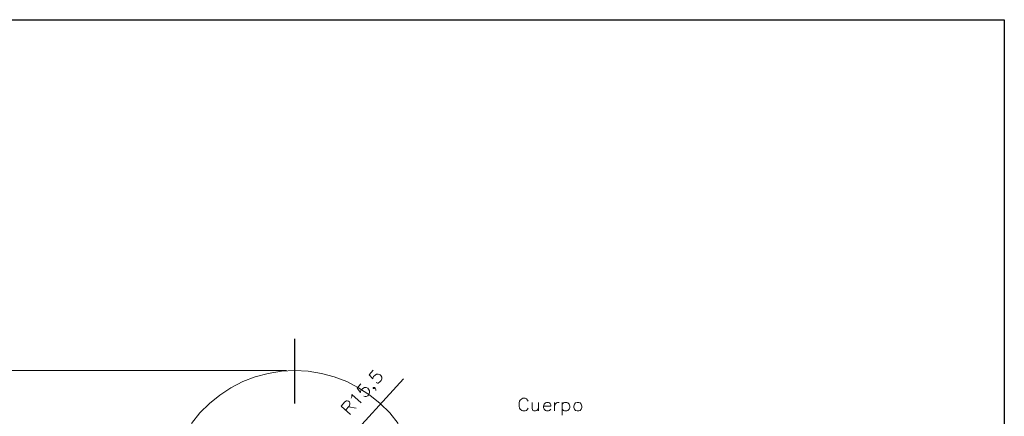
# Model space of a CAD drawing. Header units: millimetres. Extents: x 8 to 202, y 3 to 294.
# Tile 10 of 10: x 81 to 202, y 245 to 294. Entities that reach past the tile are written whole.
import ezdxf

# ---------------------------------------------------------------- set-up
doc = ezdxf.new("R2010")
doc.units = ezdxf.units.MM
doc.layers.add('DGE_CONTORNOS', color=7, linetype='Continuous', lineweight=0)

msp = doc.modelspace()

# ---------------------------------------------------------------- linework, layer by layer
at = {"layer": 'DGE_CONTORNOS', "lineweight": 25}
for points in [[(7.874, 293.9063), (201.9723, 293.9063)], [(201.9723, 293.9063), (201.9723, 3.2456)]]:
    msp.add_lwpolyline(points, dxfattribs=at)
at = {"layer": 'DGE_CONTORNOS', "lineweight": 30}
for points in [[(114.5117, 254.5787), (114.5117, 246.5777)], [(127.9313, 249.6257), (120.65, 241.667)]]:
    msp.add_lwpolyline(points, dxfattribs=at)
at = {"layer": 'DGE_CONTORNOS', "lineweight": 5}
msp.add_lwpolyline([(113.4957, 250.6417), (72.4323, 250.6417)], dxfattribs=at)
at = {"layer": 'DGE_CONTORNOS', "lineweight": 13}
for points in [[(127.254, 244.1224), (126.238, 245.4347), (125.0527, 246.5777), (123.7827, 247.636), (122.3857, 248.525), (120.9463, 249.287), (119.38, 249.8797), (117.8137, 250.303), (116.1627, 250.557), (114.5117, 250.6417), (112.903, 250.557), (111.252, 250.303), (109.6433, 249.8797), (108.1193, 249.287), (106.6377, 248.525), (105.283, 247.636), (104.013, 246.5777), (102.8277, 245.4347), (101.8117, 244.1224)], [(124.206, 250.684), (123.698, 250.1337), (124.1637, 249.6257), (124.1637, 249.7104), (124.2483, 249.922), (124.4177, 250.0913), (124.587, 250.2184), (124.7987, 250.2184), (125.0527, 250.1337), (125.1373, 250.049), (125.2643, 249.8374), (125.2643, 249.6257), (125.1797, 249.414), (125.0103, 249.2447), (124.7987, 249.1177), (124.714, 249.1177), (124.5447, 249.16)], [(122.682, 249.033), (122.2163, 248.4827), (122.6397, 247.9323), (122.6397, 248.0594), (122.7243, 248.271), (122.8937, 248.4403), (123.1053, 248.5674), (123.317, 248.5674), (123.5287, 248.4827), (123.6133, 248.3557), (123.7403, 248.144), (123.7403, 247.9323), (123.6557, 247.7207), (123.5287, 247.5514), (123.317, 247.4667), (123.19, 247.4667), (123.0207, 247.509)], [(121.4967, 247.255), (121.539, 247.4243), (121.539, 247.7207), (122.7243, 246.6624)], [(124.333, 248.5674), (124.206, 248.5674), (124.206, 248.4403), (124.333, 248.4403), (124.333, 248.5674), (124.4177, 248.4827), (124.5023, 248.3134), (124.5023, 248.1864)], [(121.412, 245.223), (120.2267, 246.2813), (120.6923, 246.7894), (120.904, 246.9163), (120.9887, 246.9163), (121.158, 246.874), (121.285, 246.7894), (121.3273, 246.62), (121.3273, 246.493), (121.2427, 246.2813), (120.777, 245.7733)], [(143.2983, 246.874), (143.2137, 247.001), (143.0867, 247.1704), (142.9173, 247.255), (142.621, 247.255), (142.494, 247.1704), (142.3247, 247.001), (142.24, 246.874), (142.1977, 246.6624), (142.1977, 246.2813), (142.24, 246.0274), (142.3247, 245.9004), (142.494, 245.731), (142.621, 245.6887), (142.9173, 245.6887), (143.0867, 245.731), (143.2137, 245.9004), (143.2983, 246.0274)], [(143.764, 246.7047), (143.764, 245.985), (143.8487, 245.731), (143.9757, 245.6887), (144.1873, 245.6887), (144.3567, 245.731), (144.5683, 245.985)], [(144.5683, 246.7047), (144.5683, 245.6887)], [(145.161, 246.2813), (146.0923, 246.2813), (146.0923, 246.4083), (146.0077, 246.5777), (145.923, 246.6624), (145.796, 246.7047), (145.542, 246.7047), (145.415, 246.6624), (145.2457, 246.493), (145.161, 246.2813), (145.161, 246.112), (145.2457, 245.9004), (145.415, 245.731), (145.542, 245.6887), (145.796, 245.6887), (145.923, 245.731), (146.0923, 245.9004)], [(146.5157, 245.6887), (146.5157, 246.7047)], [(146.5157, 246.2813), (146.6003, 246.493), (146.7697, 246.6624), (146.8967, 246.7047), (147.1083, 246.7047)], [(147.4893, 246.7047), (147.4893, 245.1384)], [(147.4893, 246.493), (147.6587, 246.6624), (147.7857, 246.7047), (148.0397, 246.7047), (148.1667, 246.6624), (148.336, 246.493), (148.4207, 246.2813), (148.4207, 246.112), (148.336, 245.9004), (148.1667, 245.731), (148.0397, 245.6887), (147.7857, 245.6887), (147.6587, 245.731), (147.4893, 245.9004)], [(149.3097, 246.7047), (149.1403, 246.6624), (149.0133, 246.493), (148.9287, 246.2813), (148.9287, 246.112), (149.0133, 245.9004), (149.1403, 245.731), (149.3097, 245.6887), (149.5213, 245.6887), (149.6907, 245.731), (149.8177, 245.9004), (149.9023, 246.112), (149.9023, 246.2813), (149.8177, 246.493), (149.6907, 246.6624), (149.5213, 246.7047), (149.3097, 246.7047)], [(121.158, 246.1967), (122.0893, 246.0274)]]:
    msp.add_lwpolyline(points, dxfattribs=at)

doc.saveas('drawing.dxf')
